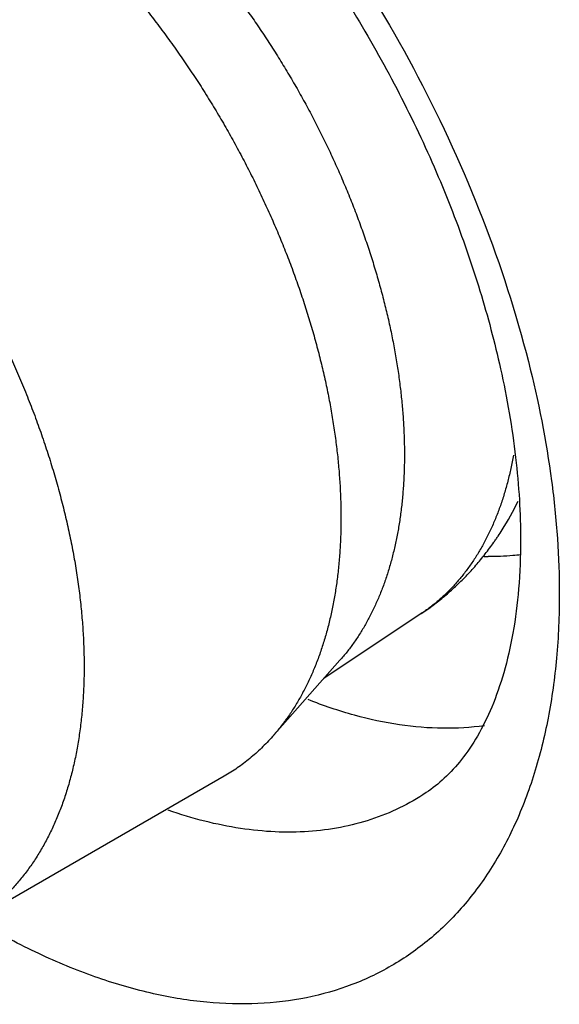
# Model space of a CAD drawing. Header units: inches. Extents: x 0 to 22, y 0 to 17.
# Tile 23 of 26: x 18.861 to 19.105, y 12.72 to 13.166. Entities that reach past the tile are written whole.
import ezdxf

# ---------------------------------------------------------------- set-up
doc = ezdxf.new("R2010")
doc.units = ezdxf.units.IN
doc.header["$LTSCALE"] = 1.21
doc.header["$MEASUREMENT"] = 0
doc.layers.get('0').update_dxf_attribs({"linetype": 'CONTINUOUS'})

msp = doc.modelspace()

# ---------------------------------------------------------------- linework, layer by layer
at = {"color": 7, "linetype": 'CONTINUOUS'}
for p, q in [((19.0427175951, 12.8970463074), (18.9985214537, 12.8675971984)), ((19.0058662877, 12.8758938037), (18.975260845, 12.8413223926)), ((18.9533376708, 12.8233123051), (18.8367757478, 12.7560109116))]:
    msp.add_line(p, q, dxfattribs=at)
for centre, radius, start, end in [((18.9605783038, 13.0098664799), 0.140462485, 327.7925359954, 333.8864222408), ((19.075334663, 13.0325241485), 0.109562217, 267.5502456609, 268.8176085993)]:
    msp.add_arc(centre, radius, start, end, dxfattribs=at)
for points, knots in [([(18.9303159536, 13.2731555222), (18.9391903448, 13.2645034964), (18.9565351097, 13.2461682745), (18.9807563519, 13.216460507), (19.0032909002, 13.1844469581), (19.0237616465, 13.1506485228), (19.0418372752, 13.1156091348), (19.0572244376, 13.079895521), (19.0696972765, 13.0441102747), (19.0760872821, 13.0200507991), (19.0787260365, 13.0081473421)], [0, 0, 0, 0, 0.1208485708, 0.2458113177, 0.3734395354, 0.5022619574, 0.6307988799, 0.7575714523, 0.8811173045, 1, 1, 1, 1]), ([(18.8647143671, 13.2644104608), (18.866652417, 13.2632914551), (18.8705274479, 13.2609770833), (18.8762850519, 13.2573132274), (18.8820294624, 13.2534323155), (18.8877539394, 13.2493389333), (18.8934520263, 13.2450377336), (18.8991171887, 13.2405336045), (18.9047429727, 13.2358317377), (18.910322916, 13.230937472), (18.9158506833, 13.2258564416), (18.9213199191, 13.2205944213), (18.9267243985, 13.215157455), (18.932057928, 13.2095517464), (18.9373144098, 13.2037837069), (18.9424878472, 13.1978599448), (18.9475722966, 13.1917872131), (18.9525619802, 13.1855724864), (18.9574511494, 13.1792228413), (18.9622342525, 13.1727455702), (18.9669057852, 13.1661480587), (18.9714604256, 13.1594378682), (18.9758929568, 13.1526226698), (18.9801982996, 13.1457102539), (18.9843715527, 13.1387085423), (18.9884079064, 13.131625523), (18.9923027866, 13.1244693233), (18.9960516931, 13.1172481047), (18.9996503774, 13.1099701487), (19.0030946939, 13.1026437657), (19.006380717, 13.0952773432), (19.0095046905, 13.0878793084), (19.0124630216, 13.0804581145), (19.0152523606, 13.0730222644), (19.0178694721, 13.0655802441), (19.020311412, 13.058140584), (19.0225753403, 13.0507117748), (19.0246587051, 13.0433023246), (19.0265591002, 13.0359206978), (19.0282743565, 13.0285753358), (19.0298025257, 13.0212746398), (19.031141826, 13.014026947), (19.032290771, 13.0068405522), (19.0332479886, 12.9997236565), (19.0340124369, 12.9926844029), (19.0345831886, 12.9857308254), (19.0349596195, 12.9788708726), (19.0351412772, 12.9721123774), (19.0351279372, 12.9654630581), (19.0349196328, 12.958930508), (19.0345165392, 12.9525221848), (19.0339191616, 12.9462454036), (19.0331280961, 12.9401073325), (19.0321442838, 12.9341149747), (19.030968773, 12.9282751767), (19.029602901, 12.9225946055), (19.0280481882, 12.9170797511), (19.0263063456, 12.9117369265), (19.0243793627, 12.9065722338), (19.0222693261, 12.9015916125), (19.0199786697, 12.8968007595), (19.0175098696, 12.8922051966), (19.0148658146, 12.8878102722), (19.0125098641, 12.8843060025), (19.0105407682, 12.8816105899), (19.0090276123, 12.8796497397), (19.007473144, 12.8777427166), (19.0064063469, 12.8765038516), (19.0058662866, 12.8758938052)], [0, 0, 0, 0, 0.0147808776, 0.0298061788, 0.0450688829, 0.0605629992, 0.0762816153, 0.0922168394, 0.1083601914, 0.1247026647, 0.1412346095, 0.1579458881, 0.1748258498, 0.1918634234, 0.2090471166, 0.2263650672, 0.2438050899, 0.2613546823, 0.2790010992, 0.2967313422, 0.3145322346, 0.3323904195, 0.3502924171, 0.3682246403, 0.3861734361, 0.4041251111, 0.4220659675, 0.4399823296, 0.457860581, 0.4756871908, 0.4934487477, 0.5111319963, 0.5287238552, 0.5462114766, 0.5635822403, 0.5808238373, 0.5979242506, 0.6148718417, 0.6316553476, 0.6482639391, 0.6646872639, 0.6809154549, 0.6969392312, 0.7127498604, 0.7283392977, 0.7437001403, 0.7588257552, 0.7737102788, 0.7883486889, 0.8027368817, 0.8168716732, 0.8307509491, 0.8443736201, 0.8577398, 0.870850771, 0.8837091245, 0.8963187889, 0.9086850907, 0.920814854, 0.9327163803, 0.9443995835, 0.9558759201, 0.9671584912, 0.9782619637, 0.9837520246, 0.9892035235, 0.9946187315, 1, 1, 1, 1]), ([(18.8253787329, 13.2538686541), (18.8274365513, 13.2526804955), (18.8315511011, 13.2502230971), (18.8376646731, 13.2463326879), (18.8437643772, 13.2422117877), (18.8498429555, 13.2378652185), (18.8558934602, 13.2332979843), (18.861909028, 13.2285153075), (18.8678827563, 13.2235226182), (18.8738078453, 13.2183256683), (18.8796774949, 13.2129303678), (18.8854850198, 13.2073429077), (18.8912237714, 13.2015696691), (18.8968871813, 13.1956172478), (18.9024687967, 13.1894924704), (18.9079622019, 13.1832023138), (18.9133611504, 13.1767540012), (18.9186594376, 13.1701548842), (18.9238510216, 13.1634125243), (18.9289299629, 13.1565346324), (18.9338904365, 13.1495290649), (18.9387267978, 13.1424038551), (18.9434334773, 13.1351671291), (18.9480051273, 13.1278271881), (18.9524364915, 13.1203924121), (18.956722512, 13.1128713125), (18.960858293, 13.1052724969), (18.9648390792, 13.0976046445), (18.968660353, 13.0898765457), (18.9723177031, 13.0820970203), (18.9758069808, 13.0742749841), (18.9791241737, 13.0664193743), (18.9822654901, 13.0585391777), (18.9852273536, 13.0506434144), (18.9880063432, 13.0427411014), (18.9905993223, 13.0348412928), (18.9930032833, 13.0269530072), (18.9952155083, 13.0190852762), (18.9972334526, 13.0112470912), (18.9990548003, 13.0034474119), (19.000677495, 12.9956951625), (19.0020996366, 12.9879991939), (19.003319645, 12.9803683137), (19.0043360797, 12.9728112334), (19.0051478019, 12.9653365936), (19.0057538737, 12.957952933), (19.0061535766, 12.9506686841), (19.0063464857, 12.9434921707), (19.0063323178, 12.9364315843), (19.0061111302, 12.9294949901), (19.0056831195, 12.9226903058), (19.0050487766, 12.9160253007), (19.0042088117, 12.9095075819), (19.0031641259, 12.9031445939), (19.0019159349, 12.8969435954), (19.0004655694, 12.8909116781), (18.9988147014, 12.8850557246), (18.9969651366, 12.8793824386), (18.9949189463, 12.8738983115), (18.9926784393, 12.8686096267), (18.9902460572, 12.8635224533), (18.9876246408, 12.8586426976), (18.9852753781, 12.8547378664), (18.9833043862, 12.8517259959), (18.9817868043, 12.8495314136), (18.9802244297, 12.8473927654), (18.9786177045, 12.8453106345), (18.9769670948, 12.843285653), (18.9758343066, 12.841970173), (18.9752608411, 12.8413223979)], [0, 0, 0, 0, 0.0147801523, 0.0298049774, 0.0450679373, 0.0605621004, 0.0762806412, 0.0922158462, 0.1083592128, 0.1247016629, 0.1412336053, 0.1579448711, 0.1748248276, 0.1918623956, 0.2090460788, 0.2263640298, 0.2438040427, 0.2613536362, 0.2790000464, 0.2967302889, 0.3145311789, 0.3323893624, 0.3502913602, 0.3682235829, 0.3861723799, 0.4041240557, 0.4220649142, 0.439981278, 0.457859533, 0.4756861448, 0.4934477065, 0.5111309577, 0.5287228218, 0.546210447, 0.5635812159, 0.5808228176, 0.5979232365, 0.6148708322, 0.6316543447, 0.6482629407, 0.664686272, 0.6809144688, 0.6969382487, 0.7127488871, 0.7283383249, 0.7436991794, 0.7588247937, 0.7737093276, 0.7883477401, 0.8027359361, 0.8168707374, 0.8307500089, 0.8443726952, 0.8577388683, 0.8708498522, 0.8837082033, 0.8963178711, 0.9086841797, 0.9208139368, 0.9327154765, 0.9443986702, 0.9558750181, 0.9671575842, 0.9727311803, 0.9782619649, 0.9837520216, 0.9892035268, 0.9946187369, 1, 1, 1, 1]), ([(18.9621063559, 13.257209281), (18.9773632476, 13.2395313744), (19.0059916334, 13.2019964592), (19.0423531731, 13.1413111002), (19.0715161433, 13.0775267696), (19.085809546, 13.0333848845), (19.0913881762, 13.0113405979)], [0, 0, 0, 0, 0.2501590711, 0.5043934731, 0.756397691, 1, 1, 1, 1]), ([(18.7088168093, 13.18656726), (18.7110573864, 13.1852735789), (18.7144023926, 13.1832698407), (18.7188186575, 13.180484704), (18.723269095, 13.1775831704), (18.7288189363, 13.1737853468), (18.7354236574, 13.1689815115), (18.7419922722, 13.1639186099), (18.7485159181, 13.1586035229), (18.7549857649, 13.1530434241), (18.7613930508, 13.1472458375), (18.7677291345, 13.1412186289), (18.7739854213, 13.1349699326), (18.7801534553, 13.1285082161), (18.7862249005, 13.121842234), (18.7921915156, 13.1149809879), (18.7980452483, 13.1079337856), (18.8037781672, 13.1007101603), (18.8093824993, 13.0933198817), (18.8148506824, 13.0857729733), (18.820175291, 13.0780796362), (18.825349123, 13.0702502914), (18.8303651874, 13.062295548), (18.8352166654, 13.0542261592), (18.8398970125, 13.0460530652), (18.8443998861, 13.0377873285), (18.8487191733, 13.0294401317), (18.8528490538, 13.021022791), (18.8567839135, 13.0125466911), (18.8605184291, 13.0040233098), (18.8640475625, 12.9954641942), (18.8673665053, 12.9868809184), (18.8704707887, 12.9782851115), (18.8733562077, 12.9696884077), (18.8760188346, 12.9611024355), (18.8784550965, 12.9525388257), (18.8806616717, 12.9440091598), (18.8826355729, 12.93552498), (18.8843741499, 12.9270977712), (18.8858750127, 12.9187389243), (18.8871361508, 12.9104597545), (18.8881558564, 12.9022714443), (18.8889327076, 12.8941851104), (18.8893787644, 12.887512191), (18.8896117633, 12.8822349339), (18.8897614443, 12.8770467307), (18.8897973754, 12.8706461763), (18.8896284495, 12.8643069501), (18.8893690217, 12.8593129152), (18.8890309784, 12.8544206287), (18.8885703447, 12.849586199), (18.887983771, 12.8448155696), (18.8873226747, 12.8401532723), (18.886347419, 12.8344397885), (18.8851603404, 12.8288282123), (18.8840893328, 12.8244416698), (18.8829508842, 12.8201702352), (18.8813822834, 12.8149609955), (18.8792559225, 12.8088966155), (18.8772810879, 12.8040081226), (18.8755858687, 12.8002181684), (18.8738324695, 12.7965456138), (18.8715016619, 12.7921035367), (18.8689639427, 12.7878300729), (18.8668251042, 12.7845438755), (18.865174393, 12.7821554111), (18.863470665, 12.7798331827), (18.8617144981, 12.7775779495), (18.8599064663, 12.7753905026), (18.8580471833, 12.7732715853), (18.8561372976, 12.7712219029), (18.8541774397, 12.7692421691), (18.8521682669, 12.7673330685), (18.8501104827, 12.7654952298), (18.8480047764, 12.7637292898), (18.8458518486, 12.7620358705), (18.843652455, 12.7604155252), (18.8414073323, 12.7588688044), (18.8391172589, 12.7573962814), (18.8375608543, 12.7564642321), (18.8367757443, 12.7560109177)], [0, 0, 0, 0, 0.0151950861, 0.0228956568, 0.0306634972, 0.04639626, 0.0623854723, 0.0786225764, 0.0950977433, 0.1118002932, 0.1287188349, 0.1458412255, 0.1631546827, 0.18064581, 0.19830067, 0.2161048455, 0.2340434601, 0.2521012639, 0.2702626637, 0.2885117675, 0.3068324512, 0.3252083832, 0.3436230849, 0.3620599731, 0.3805024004, 0.3989337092, 0.4173372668, 0.4356965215, 0.4539950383, 0.4722165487, 0.4903450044, 0.508364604, 0.5262598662, 0.5440156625, 0.5616172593, 0.5790504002, 0.5963013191, 0.6133568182, 0.6302043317, 0.6468319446, 0.6632285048, 0.6793836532, 0.6952878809, 0.7109326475, 0.7186555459, 0.7263108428, 0.741415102, 0.7562405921, 0.7635477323, 0.770783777, 0.7850408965, 0.7920622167, 0.7990118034, 0.8126955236, 0.8260945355, 0.832688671, 0.8392131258, 0.8520552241, 0.8646288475, 0.876943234, 0.8830071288, 0.8890106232, 0.9008425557, 0.9124554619, 0.918185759, 0.9238680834, 0.929504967, 0.935099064, 0.9406531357, 0.9461700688, 0.951652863, 0.9571046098, 0.962528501, 0.9679278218, 0.9733059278, 0.9786662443, 0.9840122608, 0.989347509, 0.994675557, 1, 1, 1, 1]), ([(19.0787260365, 13.0081473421), (19.0816736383, 12.9948506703), (19.0851048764, 12.9750655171), (19.0874409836, 12.9490148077), (19.087843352, 12.9364855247), (19.087843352, 12.9303729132)], [0, 0, 0, 0, 0.5209049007, 0.7662104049, 1, 1, 1, 1]), ([(19.0913881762, 13.0113405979), (19.0958935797, 12.9935372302), (19.1011683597, 12.9668528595), (19.1047893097, 12.931480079), (19.1054169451, 12.9142983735), (19.1054169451, 12.9058764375)], [0, 0, 0, 0, 0.5167176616, 0.7630352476, 1, 1, 1, 1]), ([(19.0846062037, 12.9689139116), (19.0842485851, 12.9669110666), (19.0834673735, 12.9629580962), (19.0820809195, 12.9571375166), (19.0804932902, 12.9514930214), (19.078706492, 12.9460316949), (19.0767225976, 12.9407602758), (19.0745440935, 12.9356853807), (19.072559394, 12.9316063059), (19.0708763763, 12.9284500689), (19.0691462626, 12.9253924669), (19.0668680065, 12.9217012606), (19.0644181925, 12.9181641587), (19.0623691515, 12.915450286), (19.0607939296, 12.9134795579), (19.0591750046, 12.9115665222), (19.0575128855, 12.9097117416), (19.0558080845, 12.9079158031), (19.0540611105, 12.9061792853), (19.0522725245, 12.9045027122), (19.0504428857, 12.9028866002), (19.0485727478, 12.9013314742), (19.0466626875, 12.899837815), (19.0447133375, 12.8984060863), (19.0433869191, 12.8974924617), (19.0427175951, 12.8970463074)], [0, 0, 0, 0, 0.0713859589, 0.1413418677, 0.2098902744, 0.2770626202, 0.3428990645, 0.4074493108, 0.4707725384, 0.5019975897, 0.5329425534, 0.5940284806, 0.6541236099, 0.6838327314, 0.7133316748, 0.7426340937, 0.7717542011, 0.8007066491, 0.8295065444, 0.8581694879, 0.8867114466, 0.915148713, 0.9434979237, 0.9717759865, 1, 1, 1, 1]), ([(19.0427237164, 12.8970503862), (19.0436481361, 12.8976665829), (19.0454787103, 12.8989234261), (19.0481700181, 12.9008818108), (19.0508036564, 12.9029104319), (19.0533788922, 12.9050080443), (19.0558950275, 12.9071734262), (19.0583513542, 12.9094053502), (19.0607471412, 12.91170256), (19.0630814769, 12.9140636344), (19.0653536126, 12.9164865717), (19.0675626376, 12.918969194), (19.0697075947, 12.9215092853), (19.0717875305, 12.9241046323), (19.0738014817, 12.9267530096), (19.0754239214, 12.92900224), (19.0766879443, 12.9308259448), (19.0779294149, 12.9326658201), (19.0788348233, 12.9340630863), (19.079426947, 12.9350018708)], [0, 0, 0, 0, 0.0626637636, 0.1252283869, 0.1877163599, 0.2501494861, 0.3125488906, 0.3749350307, 0.437327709, 0.4997438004, 0.5621882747, 0.6246615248, 0.6871627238, 0.7496899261, 0.8122401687, 0.8748095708, 0.9061006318, 0.9373952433, 1, 1, 1, 1]), ([(19.087843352, 12.9303729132), (19.087843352, 12.923010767), (19.0873011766, 12.9088708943), (19.0847537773, 12.8887218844), (19.0806528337, 12.8707277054), (19.0752610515, 12.8550713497), (19.0687946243, 12.8418543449), (19.0615405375, 12.831014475), (19.0536796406, 12.8223857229), (19.0479088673, 12.8178120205), (19.0449996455, 12.8158735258)], [0, 0, 0, 0, 0.1741259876, 0.3342252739, 0.4796789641, 0.6098635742, 0.7249955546, 0.8267288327, 0.9173165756, 1, 1, 1, 1]), ([(19.0879959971, 12.9237559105), (19.0867807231, 12.9236006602), (19.0818257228, 12.9230647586), (19.07683114, 12.9229078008), (19.0730738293, 12.9229852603)], [0, 0, 0, 0, 0.2458532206, 1, 1, 1, 1]), ([(19.1054169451, 12.9058764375), (19.1054169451, 12.8962194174), (19.1046283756, 12.8773853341), (19.100898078, 12.8501190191), (19.095620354, 12.8287401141), (19.0901235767, 12.8128135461), (19.083988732, 12.7981031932), (19.0748667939, 12.7811550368), (19.0614842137, 12.7632132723), (19.0459189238, 12.7481430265), (19.0312448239, 12.7381162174), (19.0186998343, 12.7317388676), (19.0055165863, 12.7263982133), (18.9878951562, 12.7217465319), (18.9655150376, 12.7195275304), (18.94617565, 12.7204375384), (18.9302972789, 12.7227370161), (18.9136925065, 12.7262074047), (18.8924880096, 12.7326535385), (18.8669651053, 12.7434218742), (18.8502500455, 12.7523999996), (18.8418787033, 12.7573484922)], [0, 0, 0, 0, 0.0741042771, 0.1444231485, 0.2108576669, 0.2426856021, 0.2736350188, 0.3330970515, 0.3898684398, 0.4447217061, 0.4986036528, 0.5255270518, 0.5525976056, 0.607635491, 0.6646931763, 0.724534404, 0.7556956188, 0.7877462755, 0.8546298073, 0.9253774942, 1, 1, 1, 1]), ([(19.0713924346, 12.8462451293), (19.0651895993, 12.8453704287), (19.0523014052, 12.8445974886), (19.0324924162, 12.8462736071), (19.0119737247, 12.8507030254), (18.9983534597, 12.8553295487), (18.9914889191, 12.858047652)], [0, 0, 0, 0, 0.2302585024, 0.4724509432, 0.7286137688, 1, 1, 1, 1]), ([(18.9752608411, 12.8413223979), (18.974458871, 12.8404165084), (18.9728260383, 12.8386418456), (18.9702832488, 12.8360864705), (18.9676580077, 12.8336496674), (18.9649518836, 12.8313328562), (18.9621663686, 12.8291374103), (18.959303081, 12.8270645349), (18.9563636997, 12.8251154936), (18.9543539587, 12.8238991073), (18.9533376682, 12.8233123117)], [0, 0, 0, 0, 0.1273793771, 0.2538206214, 0.3794481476, 0.5043907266, 0.6287806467, 0.7527534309, 0.8764467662, 1, 1, 1, 1]), ([(19.0449989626, 12.8158746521), (19.0411404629, 12.8133042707), (19.0330396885, 12.8086641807), (19.0199773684, 12.8033751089), (19.0060903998, 12.7997977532), (18.9914771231, 12.7979408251), (18.9762283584, 12.7978133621), (18.9604397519, 12.7994164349), (18.94420709, 12.8027240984), (18.9333996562, 12.8059794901), (18.9279553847, 12.8078661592)], [0, 0, 0, 0, 0.1143663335, 0.2294599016, 0.3466346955, 0.4671116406, 0.5919429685, 0.7219895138, 0.8578662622, 1, 1, 1, 1])]:
    msp.add_open_spline(points, degree=3, knots=knots, dxfattribs=at)

doc.saveas('drawing.dxf')
